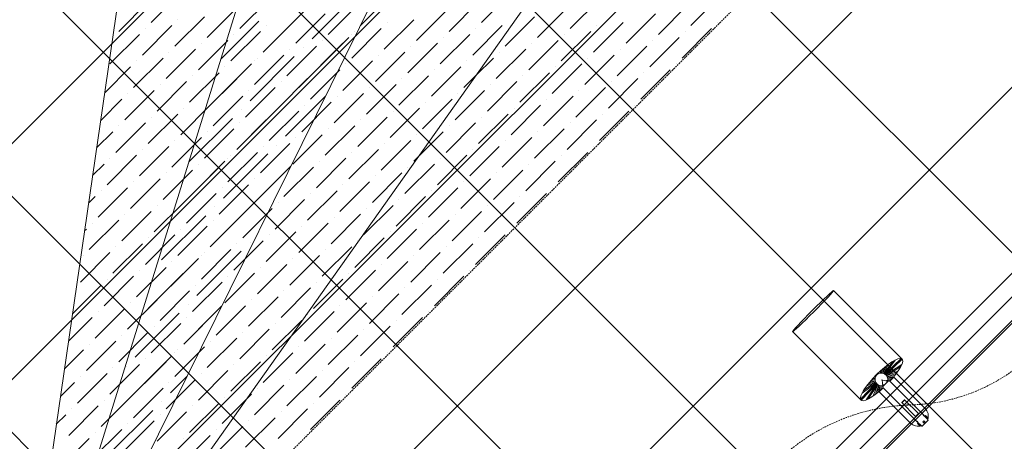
# Model space of a CAD drawing. Header units: millimetres. Extents: x 48523 to 84492, y -23473 to 14877.
# Tile 58 of 69: x 61011 to 62487, y 7372 to 8004. Entities that reach past the tile are written whole.
import ezdxf

# ---------------------------------------------------------------- set-up
doc = ezdxf.new("R2010")
doc.units = ezdxf.units.MM
doc.header["$MEASUREMENT"] = 0
doc.linetypes.add('HIDDENX2', pattern=[0.75, 0.5, -0.25])
doc.linetypes.add('RCP XREF$0$( Hidden )', pattern=[0.375, 0.25, -0.125])
doc.layers.get('0').update_dxf_attribs({"lineweight": 5})
doc.layers.add('A-LIGHT', color=1, linetype='Continuous', lineweight=5)
for name, color, linetype, lineweight, true_color in [('M-MEP-ELLG-CABLE', 7, 'HIDDENX2', 15, 0x055f91), ('M-MEP-ELLG-LIGHT', 5, 'Continuous', 15, 0x0000ff), ('RCP XREF$0$A-CEILING-01', 9, 'Continuous', 0, 0x808080), ('RCP XREF$0$A-CELING ELEMENT', 9, 'Continuous', 0, 0x808080)]:
    doc.layers.add(name, color=color, linetype=linetype, lineweight=lineweight, true_color=true_color)

# ---------------------------------------------------------------- blocks, each defined once
blk = doc.blocks.new('RCP XREF')
at = {"layer": 'RCP XREF$0$A-CEILING-01', "color": 8, "linetype": 'Continuous', "lineweight": 0, "true_color": 0x808080}
for p, q in [((12071.8, 6313), (5004.8, 13380)), ((12248.6, 6489.7), (5358.3, 13380)), ((12425.4, 6666.5), (5711.9, 13380)), ((12778.9, 7020.1), (6419, 13380)), ((12602.1, 6843.3), (6090, 13355.4)), ((6452, 3270), (14450, 11268)), ((7159.1, 3270), (14450, 10560.9)), ((7512.6, 3270), (14450, 10207.4)), ((7866.2, 3270), (14450, 9853.8)), ((8219.7, 3270), (14450, 9500.3)), ((6805.5, 3270), (11820, 8284.5)), ((12955.7, 7196.9), (11934.1, 8218.4))]:
    blk.add_line(p, q, dxfattribs=at)
at = {"layer": 'RCP XREF$0$A-CEILING-01', "color": 8, "lineweight": 0, "true_color": 0x808080}
for centre, radius, start, end in [((11004.6, 6932.9), 2087.3, 45.1925, 224.8075), ((11003.8, 6932.2), 1987.3, 45.2002, 224.7998)]:
    blk.add_arc(centre, radius, start, end, dxfattribs=at)
at = {"layer": 'RCP XREF$0$A-CELING ELEMENT', "color": 8, "linetype": 'RCP XREF$0$( Hidden )', "lineweight": 0, "ltscale": 10, "true_color": 0x808080}
blk.add_line((13250, 9188.2), (8781.8, 4720), dxfattribs=at)
at = {"layer": 'RCP XREF$0$A-CELING ELEMENT', "color": 8, "lineweight": 0, "true_color": 0x808080}
for p, q in [((11045.4, 7253.5), (11285.7, 8899.5)), ((11094.5, 7243.2), (11589.3, 8831.4)), ((11141.6, 7225.4), (11878.8, 8716.6)), ((11185.4, 7200.4), (11893.7, 8200.4))]:
    blk.add_line(p, q, dxfattribs=at)
at = {"layer": 'RCP XREF$0$A-CELING ELEMENT', "color": 8, "linetype": 'Continuous', "lineweight": 0, "true_color": 0x808080, "transparency": 33554687}
for p, q in [((11208.6, 7999.2), (11252.8, 8043.3)), ((11703.6, 7999.2), (11747.8, 8043.3)), ((11160, 7985.9), (11204.2, 8030.1)), ((11341.2, 7990.3), (11385.4, 8034.5)), ((11449.5, 7974.8), (11515.8, 8041.1)), ((11522.4, 7994.7), (11566.6, 8038.9)), ((11655, 7985.9), (11699.2, 8030.1)), ((11836.2, 7990.3), (11880.4, 8034.5)), ((12017.4, 7994.7), (12061.5, 8038.9)), ((11292.6, 7977.1), (11336.8, 8021.2)), ((11376.5, 7955), (11442.8, 8021.2)), ((11425.2, 7968.2), (11469.3, 8012.4)), ((11473.8, 7981.5), (11518, 8025.7)), ((11606.3, 7972.6), (11650.5, 8016.8)), ((11787.5, 7977.1), (11831.7, 8021.2)), ((11920.1, 7968.2), (11964.3, 8012.4)), ((11968.7, 7981.5), (12012.9, 8025.7)), ((11244, 7963.8), (11288.2, 8008)), ((11248.4, 8003.6), (11248.4, 8003.6)), ((11313, 7944.4), (11369.9, 8001.4)), ((11376.5, 7955), (11420.7, 7999.2)), ((11557.7, 7959.4), (11601.9, 8003.6)), ((11562.2, 7999.2), (11562.2, 7999.2)), ((11738.9, 7963.8), (11783.1, 8008)), ((11871.5, 7955), (11915.7, 7999.2)), ((12057.1, 7999.2), (12057.1, 7999.2)), ((11195.3, 7950.5), (11239.5, 7994.7)), ((11199.8, 7990.3), (11199.8, 7990.3)), ((11327.9, 7941.7), (11372.1, 7985.9)), ((11381, 7994.7), (11381, 7994.7)), ((11509.1, 7946.1), (11553.3, 7990.3)), ((11513.5, 7985.9), (11513.5, 7985.9)), ((11690.3, 7950.5), (11734.5, 7994.7)), ((11694.7, 7990.3), (11694.7, 7990.3)), ((11822.9, 7941.7), (11867.1, 7985.9)), ((11875.9, 7994.7), (11875.9, 7994.7)), ((12004.1, 7946.1), (12048.3, 7990.3)), ((12008.5, 7985.9), (12008.5, 7985.9)), ((11146.7, 7937.3), (11190.9, 7981.5)), ((11151.1, 7977.1), (11151.1, 7977.1)), ((11279.3, 7928.4), (11323.5, 7972.6)), ((11283.7, 7968.2), (11283.7, 7968.2)), ((11332.3, 7981.5), (11332.3, 7981.5)), ((11429.6, 7901.9), (11495.9, 7968.2)), ((11460.5, 7932.9), (11504.7, 7977.1)), ((11464.9, 7972.6), (11464.9, 7972.6)), ((11509.1, 7981.5), (11509.1, 7981.5)), ((11593.1, 7924), (11637.3, 7968.2)), ((11641.7, 7937.3), (11685.9, 7981.5)), ((11646.1, 7977.1), (11646.1, 7977.1)), ((11774.3, 7928.4), (11818.5, 7972.6)), ((11778.7, 7968.2), (11778.7, 7968.2)), ((11827.3, 7981.5), (11827.3, 7981.5)), ((11955.5, 7932.9), (11999.7, 7977.1)), ((11959.9, 7972.6), (11959.9, 7972.6)), ((11230.7, 7915.2), (11274.9, 7959.4)), ((11235.1, 7955), (11235.1, 7955)), ((11411.9, 7919.6), (11456.1, 7963.8)), ((11416.3, 7959.4), (11416.3, 7959.4)), ((11436.2, 7961.6), (11436.2, 7961.6)), ((11544.5, 7910.8), (11588.7, 7955)), ((11597.5, 7963.8), (11597.5, 7963.8)), ((11725.7, 7915.2), (11769.9, 7959.4)), ((11730.1, 7955), (11730.1, 7955)), ((11906.9, 7919.6), (11951.1, 7963.8)), ((11911.3, 7959.4), (11911.3, 7959.4)), ((11182.1, 7901.9), (11226.3, 7946.1)), ((11186.5, 7941.7), (11186.5, 7941.7)), ((11356.7, 7882), (11422.9, 7948.3)), ((11363.3, 7906.3), (11407.5, 7950.5)), ((11363.3, 7941.7), (11363.3, 7941.7)), ((11367.7, 7946.1), (11367.7, 7946.1)), ((11495.9, 7897.5), (11540.1, 7941.7)), ((11548.9, 7950.5), (11548.9, 7950.5)), ((11681.5, 7941.7), (11681.5, 7941.7)), ((11694.9, 7919.8), (11721.3, 7946.1)), ((11858.3, 7906.3), (11902.4, 7950.5)), ((11862.7, 7946.1), (11862.7, 7946.1)), ((11138.9, 7894.1), (11177.7, 7932.9)), ((11266.1, 7879.8), (11310.2, 7924)), ((11289, 7867.4), (11350, 7928.4)), ((11314.7, 7893.1), (11358.9, 7937.3)), ((11319.1, 7932.9), (11319.1, 7932.9)), ((11447.2, 7884.2), (11491.4, 7928.4)), ((11451.7, 7924), (11451.7, 7924)), ((11500.3, 7937.3), (11500.3, 7937.3)), ((11628.4, 7888.7), (11672.6, 7932.9)), ((11632.9, 7928.4), (11632.9, 7928.4)), ((11761, 7879.8), (11805.2, 7924)), ((11809.6, 7893.1), (11853.8, 7937.3)), ((11814.1, 7932.9), (11814.1, 7932.9)), ((11942.2, 7884.2), (11986.4, 7928.4)), ((11946.6, 7924), (11946.6, 7924)), ((11995.3, 7937.3), (11995.3, 7937.3)), ((11217.4, 7866.6), (11261.6, 7910.8)), ((11270.5, 7919.6), (11270.5, 7919.6)), ((11398.6, 7871), (11442.8, 7915.2)), ((11403.1, 7910.8), (11403.1, 7910.8)), ((11579.8, 7875.4), (11624, 7919.6)), ((11584.3, 7915.2), (11584.3, 7915.2)), ((11677.1, 7901.9), (11694.9, 7919.8)), ((11712.4, 7866.6), (11756.6, 7910.8)), ((11765.4, 7919.6), (11765.4, 7919.6)), ((11893.6, 7871), (11937.8, 7915.2)), ((11898, 7910.8), (11898, 7910.8)), ((11168.8, 7853.3), (11213, 7897.5)), ((11221.9, 7906.3), (11221.9, 7906.3)), ((11350, 7857.7), (11394.2, 7901.9)), ((11354.4, 7897.5), (11354.4, 7897.5)), ((11531.2, 7862.2), (11575.4, 7906.3)), ((11535.6, 7901.9), (11535.6, 7901.9)), ((11663.8, 7853.3), (11708, 7897.5)), ((11716.8, 7906.3), (11716.8, 7906.3)), ((11845, 7857.7), (11889.2, 7901.9)), ((11849.4, 7897.5), (11849.4, 7897.5)), ((11132.8, 7852.7), (11164.4, 7884.2)), ((11173.2, 7893.1), (11173.2, 7893.1)), ((11301.4, 7844.5), (11345.6, 7888.7)), ((11305.8, 7884.2), (11305.8, 7884.2)), ((11409.7, 7829), (11469.6, 7888.9)), ((11416.3, 7888.7), (11416.3, 7888.7)), ((11434, 7835.6), (11478.2, 7879.8)), ((11482.6, 7848.9), (11526.8, 7893.1)), ((11487, 7888.7), (11487, 7888.7)), ((11615.2, 7840.1), (11659.4, 7884.2)), ((11619.6, 7879.8), (11619.6, 7879.8)), ((11668.2, 7893.1), (11668.2, 7893.1)), ((11796.4, 7844.5), (11840.6, 7888.7)), ((11800.8, 7884.2), (11800.8, 7884.2)), ((11252.8, 7831.2), (11297, 7875.4)), ((11257.2, 7871), (11257.2, 7871)), ((11336.8, 7809.1), (11403.1, 7875.4)), ((11343.4, 7868.8), (11343.4, 7868.8)), ((11385.4, 7822.4), (11429.6, 7866.6)), ((11438.4, 7875.4), (11438.4, 7875.4)), ((11566.6, 7826.8), (11610.8, 7871)), ((11571, 7866.6), (11571, 7866.6)), ((11747.8, 7831.2), (11792, 7875.4)), ((11752.2, 7871), (11752.2, 7871)), ((11880.4, 7822.4), (11924.5, 7866.6)), ((11933.4, 7875.4), (11933.4, 7875.4)), ((11204.2, 7818), (11248.4, 7862.2)), ((11208.6, 7857.7), (11208.6, 7857.7)), ((11265, 7790.3), (11330.1, 7855.5)), ((11336.8, 7809.1), (11381, 7853.3)), ((11389.8, 7862.2), (11389.8, 7862.2)), ((11518, 7813.5), (11562.2, 7857.7)), ((11522.4, 7853.3), (11522.4, 7853.3)), ((11699.2, 7818), (11743.4, 7862.2)), ((11703.6, 7857.7), (11703.6, 7857.7)), ((11831.7, 7809.1), (11875.9, 7853.3)), ((11884.8, 7862.2), (11884.8, 7862.2)), ((11126.8, 7811.3), (11151.1, 7835.6)), ((11155.6, 7804.7), (11199.8, 7848.9)), ((11160, 7844.5), (11160, 7844.5)), ((11288.2, 7795.9), (11332.3, 7840.1)), ((11292.6, 7835.6), (11292.6, 7835.6)), ((11341.2, 7848.9), (11341.2, 7848.9)), ((11469.3, 7800.3), (11513.5, 7844.5)), ((11473.8, 7840.1), (11473.8, 7840.1)), ((11609.1, 7798.6), (11646.1, 7835.6)), ((11650.5, 7804.7), (11694.7, 7848.9)), ((11655, 7844.5), (11655, 7844.5)), ((11783.1, 7795.9), (11827.3, 7840.1)), ((11787.5, 7835.6), (11787.5, 7835.6)), ((11836.2, 7848.9), (11836.2, 7848.9)), ((11239.5, 7782.6), (11283.7, 7826.8)), ((11244, 7822.4), (11244, 7822.4)), ((11420.7, 7787), (11464.9, 7831.2)), ((11425.2, 7826.8), (11425.2, 7826.8)), ((11553.3, 7778.2), (11597.5, 7822.4)), ((11606.3, 7831.2), (11606.3, 7831.2)), ((11734.5, 7782.6), (11778.7, 7826.8)), ((11738.9, 7822.4), (11738.9, 7822.4)), ((11190.9, 7769.3), (11235.1, 7813.5)), ((11195.3, 7809.1), (11195.3, 7809.1)), ((11372.1, 7773.8), (11416.3, 7818)), ((11376.5, 7813.5), (11376.5, 7813.5)), ((11396.4, 7815.7), (11396.4, 7815.7)), ((11504.7, 7764.9), (11548.9, 7809.1)), ((11557.7, 7818), (11557.7, 7818)), ((11685.9, 7769.3), (11730.1, 7813.5)), ((11690.3, 7809.1), (11690.3, 7809.1)), ((11871.5, 7813.5), (11871.5, 7813.5)), ((11142.3, 7756.1), (11186.5, 7800.3)), ((11146.7, 7795.9), (11146.7, 7795.9)), ((11274.9, 7747.2), (11319.1, 7791.4)), ((11316.9, 7736.2), (11383.2, 7802.5)), ((11323.5, 7760.5), (11367.7, 7804.7)), ((11323.5, 7795.9), (11323.5, 7795.9)), ((11327.9, 7800.3), (11327.9, 7800.3)), ((11456.1, 7751.7), (11500.3, 7795.9)), ((11460.5, 7791.4), (11460.5, 7791.4)), ((11509.1, 7804.7), (11509.1, 7804.7)), ((11601.9, 7791.4), (11609.1, 7798.6)), ((11637.3, 7756.1), (11681.5, 7800.3)), ((11641.7, 7795.9), (11641.7, 7795.9)), ((11769.9, 7747.2), (11814.1, 7791.4)), ((11818.5, 7760.5), (11862.7, 7804.7)), ((11822.9, 7800.3), (11822.9, 7800.3)), ((11120.7, 7769.9), (11137.9, 7787)), ((11226.3, 7734), (11270.5, 7778.2)), ((11244, 7716.3), (11310.2, 7782.6)), ((11279.3, 7787), (11279.3, 7787)), ((11389.8, 7756.1), (11417.7, 7784)), ((11407.5, 7738.4), (11451.7, 7782.6)), ((11411.9, 7778.2), (11411.9, 7778.2)), ((11588.7, 7742.8), (11632.9, 7787)), ((11593.1, 7782.6), (11593.1, 7782.6)), ((11721.3, 7734), (11765.4, 7778.2)), ((11774.3, 7787), (11774.3, 7787)), ((11177.7, 7720.7), (11221.9, 7764.9)), ((11230.7, 7773.8), (11230.7, 7773.8)), ((11358.9, 7725.1), (11403.1, 7769.3)), ((11363.3, 7764.9), (11363.3, 7764.9)), ((11540.1, 7729.6), (11584.3, 7773.8)), ((11544.5, 7769.3), (11544.5, 7769.3)), ((11672.6, 7720.7), (11716.8, 7764.9)), ((11725.7, 7773.8), (11725.7, 7773.8)), ((11129.1, 7707.5), (11173.2, 7751.7)), ((11133.5, 7747.2), (11133.5, 7747.2)), ((11182.1, 7760.5), (11182.1, 7760.5)), ((11310.2, 7711.9), (11354.4, 7756.1)), ((11314.7, 7751.7), (11314.7, 7751.7)), ((11442.8, 7703.1), (11487, 7747.2)), ((11491.4, 7716.3), (11535.6, 7760.5)), ((11495.9, 7756.1), (11495.9, 7756.1)), ((11624, 7707.5), (11668.2, 7751.7)), ((11628.4, 7747.2), (11628.4, 7747.2)), ((11677.1, 7760.5), (11677.1, 7760.5)), ((11809.6, 7751.7), (11809.6, 7751.7)), ((11114.7, 7728.5), (11124.6, 7738.4)), ((11261.6, 7698.6), (11305.8, 7742.8)), ((11266.1, 7738.4), (11266.1, 7738.4)), ((11376.5, 7742.8), (11376.5, 7742.8)), ((11394.2, 7689.8), (11438.4, 7734)), ((11447.2, 7742.8), (11447.2, 7742.8)), ((11575.4, 7694.2), (11619.6, 7738.4)), ((11579.8, 7734), (11579.8, 7734)), ((11756.6, 7698.6), (11800.8, 7742.8)), ((11761, 7738.4), (11761, 7738.4)), ((11213, 7685.4), (11257.2, 7729.6)), ((11217.4, 7725.1), (11217.4, 7725.1)), ((11297, 7663.3), (11363.3, 7729.6)), ((11303.6, 7722.9), (11303.6, 7722.9)), ((11345.6, 7676.5), (11389.8, 7720.7)), ((11398.6, 7729.6), (11398.6, 7729.6)), ((11526.8, 7681), (11571, 7725.1)), ((11531.2, 7720.7), (11531.2, 7720.7)), ((11708, 7685.4), (11752.2, 7729.6)), ((11712.4, 7725.1), (11712.4, 7725.1)), ((11115.8, 7658.9), (11160, 7703.1)), ((11164.4, 7672.1), (11208.6, 7716.3)), ((11168.8, 7711.9), (11168.8, 7711.9)), ((11224.1, 7643.4), (11290.4, 7709.7)), ((11297, 7663.3), (11341.2, 7707.5)), ((11301.4, 7703.1), (11301.4, 7703.1)), ((11350, 7716.3), (11350, 7716.3)), ((11478.2, 7667.7), (11522.4, 7711.9)), ((11482.6, 7707.5), (11482.6, 7707.5)), ((11610.8, 7658.9), (11655, 7703.1)), ((11659.4, 7672.1), (11703.6, 7716.3)), ((11663.8, 7711.9), (11663.8, 7711.9)), ((11108.6, 7687.1), (11111.4, 7689.8)), ((11120.2, 7698.6), (11120.2, 7698.6)), ((11248.4, 7650), (11292.6, 7694.2)), ((11252.8, 7689.8), (11252.8, 7689.8)), ((11429.6, 7654.4), (11473.8, 7698.6)), ((11434, 7694.2), (11434, 7694.2)), ((11562.2, 7645.6), (11606.3, 7689.8)), ((11615.2, 7698.6), (11615.2, 7698.6)), ((11747.8, 7689.8), (11747.8, 7689.8)), ((11199.8, 7636.8), (11244, 7681)), ((11204.2, 7676.5), (11204.2, 7676.5)), ((11381, 7641.2), (11425.2, 7685.4)), ((11385.4, 7681), (11385.4, 7681)), ((11513.5, 7632.3), (11557.7, 7676.5)), ((11566.6, 7685.4), (11566.6, 7685.4)), ((11694.7, 7636.8), (11738.9, 7681)), ((11699.2, 7676.5), (11699.2, 7676.5)), ((11151.1, 7623.5), (11195.3, 7667.7)), ((11155.6, 7663.3), (11155.6, 7663.3)), ((11283.7, 7614.7), (11327.9, 7658.9)), ((11332.3, 7627.9), (11376.5, 7672.1)), ((11336.8, 7667.7), (11336.8, 7667.7)), ((11356.7, 7669.9), (11356.7, 7669.9)), ((11464.9, 7619.1), (11509.1, 7663.3)), ((11469.3, 7658.9), (11469.3, 7658.9)), ((11518, 7672.1), (11518, 7672.1)), ((11646.1, 7623.5), (11690.3, 7667.7)), ((11650.5, 7663.3), (11650.5, 7663.3)), ((11102.5, 7610.2), (11146.7, 7654.4)), ((11107, 7650), (11107, 7650)), ((11235.1, 7601.4), (11279.3, 7645.6)), ((11277.1, 7590.4), (11343.4, 7656.6)), ((11283.7, 7650), (11283.7, 7650)), ((11288.2, 7654.4), (11288.2, 7654.4)), ((11416.3, 7605.8), (11460.5, 7650)), ((11420.7, 7645.6), (11420.7, 7645.6)), ((11597.5, 7610.2), (11641.7, 7654.4)), ((11601.9, 7650), (11601.9, 7650)), ((11186.5, 7588.1), (11230.7, 7632.3)), ((11204.2, 7570.5), (11270.5, 7636.8)), ((11239.5, 7641.2), (11239.5, 7641.2)), ((11367.7, 7592.6), (11411.9, 7636.8)), ((11372.1, 7632.3), (11372.1, 7632.3)), ((11548.9, 7597), (11593.1, 7641.2)), ((11553.3, 7636.8), (11553.3, 7636.8)), ((11137.9, 7574.9), (11182.1, 7619.1)), ((11142.3, 7614.7), (11142.3, 7614.7)), ((11190.9, 7627.9), (11190.9, 7627.9)), ((11319.1, 7579.3), (11363.3, 7623.5)), ((11323.5, 7619.1), (11323.5, 7619.1)), ((11451.7, 7570.5), (11495.9, 7614.7)), ((11500.3, 7583.7), (11544.5, 7627.9)), ((11504.7, 7623.5), (11504.7, 7623.5)), ((11632.9, 7574.9), (11677.1, 7619.1)), ((11637.3, 7614.7), (11637.3, 7614.7)), ((11685.9, 7627.9), (11685.9, 7627.9)), ((11090.5, 7562.9), (11133.5, 7605.8)), ((11270.5, 7566), (11314.7, 7610.2)), ((11274.9, 7605.8), (11274.9, 7605.8)), ((11403.1, 7557.2), (11447.2, 7601.4)), ((11456.1, 7610.2), (11456.1, 7610.2)), ((11584.3, 7561.6), (11628.4, 7605.8)), ((11588.7, 7601.4), (11588.7, 7601.4)), ((11221.9, 7552.8), (11266.1, 7597)), ((11226.3, 7592.6), (11226.3, 7592.6)), ((11354.4, 7544), (11398.6, 7588.1)), ((11407.5, 7597), (11407.5, 7597)), ((11535.6, 7548.4), (11579.8, 7592.6)), ((11540.1, 7588.1), (11540.1, 7588.1)), ((11124.6, 7526.3), (11168.8, 7570.5)), ((11173.2, 7539.5), (11217.4, 7583.7)), ((11177.7, 7579.3), (11177.7, 7579.3)), ((11257.2, 7517.4), (11314, 7574.2)), ((11263.8, 7577.1), (11263.8, 7577.1)), ((11305.8, 7530.7), (11350, 7574.9)), ((11310.2, 7570.5), (11310.2, 7570.5)), ((11358.9, 7583.7), (11358.9, 7583.7)), ((11487, 7535.1), (11531.2, 7579.3)), ((11491.4, 7574.9), (11491.4, 7574.9)), ((11084.5, 7521.5), (11120.2, 7557.2)), ((11129.1, 7566), (11129.1, 7566)), ((11184.3, 7497.5), (11250.6, 7563.8)), ((11257.2, 7517.4), (11301.4, 7561.6)), ((11261.6, 7557.2), (11261.6, 7557.2)), ((11438.4, 7521.9), (11482.6, 7566)), ((11442.8, 7561.6), (11442.8, 7561.6)), ((11571, 7513), (11615.2, 7557.2)), ((11624, 7566), (11624, 7566)), ((11208.6, 7504.2), (11252.8, 7548.4)), ((11213, 7544), (11213, 7544)), ((11389.8, 7508.6), (11434, 7552.8)), ((11394.2, 7548.4), (11394.2, 7548.4)), ((11522.4, 7499.8), (11566.6, 7544)), ((11575.4, 7552.8), (11575.4, 7552.8)), ((11160, 7490.9), (11204.2, 7535.1)), ((11164.4, 7530.7), (11164.4, 7530.7)), ((11292.6, 7482.1), (11336.8, 7526.3)), ((11341.2, 7495.3), (11385.4, 7539.5)), ((11345.6, 7535.1), (11345.6, 7535.1)), ((11473.8, 7486.5), (11518, 7530.7)), ((11478.2, 7526.3), (11478.2, 7526.3)), ((11526.8, 7539.5), (11526.8, 7539.5)), ((11111.4, 7477.7), (11155.6, 7521.9)), ((11115.8, 7517.4), (11115.8, 7517.4)), ((11244, 7468.8), (11288.2, 7513)), ((11297, 7521.9), (11297, 7521.9)), ((11425.2, 7473.2), (11469.3, 7517.4)), ((11429.6, 7513), (11429.6, 7513)), ((11078.4, 7480.1), (11107, 7508.6)), ((11195.3, 7455.6), (11239.5, 7499.8)), ((11244, 7504.2), (11244, 7504.2)), ((11248.4, 7508.6), (11248.4, 7508.6)), ((11376.5, 7460), (11420.7, 7504.2)), ((11381, 7499.8), (11381, 7499.8)), ((11562.2, 7504.2), (11562.2, 7504.2)), ((11146.7, 7442.3), (11190.9, 7486.5)), ((11151.1, 7482.1), (11151.1, 7482.1)), ((11164.4, 7424.6), (11230.7, 7490.9)), ((11171, 7484.3), (11171, 7484.3)), ((11199.8, 7495.3), (11199.8, 7495.3)), ((11327.9, 7446.7), (11372.1, 7490.9)), ((11332.3, 7486.5), (11332.3, 7486.5)), ((11460.5, 7437.9), (11504.7, 7482.1)), ((11509.1, 7451.1), (11553.3, 7495.3)), ((11513.5, 7490.9), (11513.5, 7490.9)), ((11098.1, 7429), (11142.3, 7473.2)), ((11102.5, 7468.8), (11102.5, 7468.8)), ((11237.3, 7444.5), (11262.2, 7469.4)), ((11279.3, 7433.5), (11323.5, 7477.7)), ((11283.7, 7473.2), (11283.7, 7473.2)), ((11411.9, 7424.6), (11456.1, 7468.8)), ((11464.9, 7477.7), (11464.9, 7477.7)), ((11072.4, 7438.7), (11093.7, 7460)), ((11182.1, 7407), (11226.3, 7451.1)), ((11230.7, 7420.2), (11274.9, 7464.4)), ((11235.1, 7460), (11235.1, 7460)), ((11363.3, 7411.4), (11407.5, 7455.6)), ((11367.7, 7451.1), (11367.7, 7451.1)), ((11416.3, 7464.4), (11416.3, 7464.4)), ((11133.5, 7393.7), (11177.7, 7437.9)), ((11186.5, 7446.7), (11186.5, 7446.7)), ((11319.1, 7437.9), (11319.1, 7437.9)), ((11351.7, 7435.1), (11358.9, 7442.3)), ((11500.3, 7442.3), (11500.3, 7442.3)), ((11084.9, 7380.4), (11129.1, 7424.6)), ((11137.9, 7433.5), (11137.9, 7433.5)), ((11224.1, 7431.3), (11224.1, 7431.3)), ((11266.1, 7384.9), (11310.2, 7429)), ((11270.5, 7424.6), (11270.5, 7424.6)), ((11314.7, 7398.1), (11351.7, 7435.1)), ((11447.2, 7389.3), (11491.4, 7433.5)), ((11451.7, 7429), (11451.7, 7429)), ((11066.3, 7397.3), (11080.4, 7411.4)), ((11089.3, 7420.2), (11089.3, 7420.2)), ((11144.5, 7351.7), (11210.8, 7418)), ((11151.1, 7411.4), (11151.1, 7411.4)), ((11217.4, 7371.6), (11261.6, 7415.8)), ((11221.9, 7411.4), (11221.9, 7411.4)), ((11350, 7362.8), (11394.2, 7407)), ((11398.6, 7376), (11442.8, 7420.2)), ((11403.1, 7415.8), (11403.1, 7415.8)), ((11168.8, 7358.3), (11213, 7402.5)), ((11173.2, 7398.1), (11173.2, 7398.1)), ((11301.4, 7349.5), (11345.6, 7393.7)), ((11354.4, 7402.5), (11354.4, 7402.5)), ((11120.2, 7345.1), (11164.4, 7389.3)), ((11124.6, 7384.9), (11124.6, 7384.9)), ((11252.8, 7336.2), (11297, 7380.4)), ((11305.8, 7389.3), (11305.8, 7389.3)), ((11438.4, 7380.4), (11438.4, 7380.4)), ((11071.6, 7331.8), (11115.8, 7376)), ((11257.2, 7376), (11257.2, 7376))]:
    blk.add_line(p, q, dxfattribs=at)
blk = doc.blocks.new('track-L-1')
at = {"color": 0, "linetype": 'Continuous', "lineweight": 13}
for p, q in [((-1.8, 9.3), (-7, 34.5)), ((0, 9.4), (-5.8, 37.6)), ((0, 9.4), (-0.6, 43.4)), ((-0.5, 43.4), (144.7, 43.5)), ((1.8, 9.3), (1.2, 42.9)), ((1.8, 9.3), (5.7, 35.2)), ((3.5, 8.8), (6.9, 31.2)), ((-11, 15.4), (-77.5, 15.4)), ((-11, 6.9), (-11, 15.4)), ((-5.1, 7.9), (-10.4, 15.8)), ((-3.5, 8.8), (-10.1, 18.5)), ((-3.5, 8.8), (-9.6, 22.8)), ((-1.8, 9.3), (-9, 26)), ((3.5, 8.8), (8.5, 22.7)), ((5.1, 8), (9, 18.9)), ((5.1, 8), (9.4, 15.5)), ((-93, -5.8), (-93, 5.7)), ((-93, 1), (-89, 1)), ((-83, 6.7), (-92, 6.7)), ((-91.9, -1.2), (-91.9, 1)), ((-90.5, 6.7), (-90.5, 8.3)), ((-90.5, 8.3), (-85, 8.3)), ((-90.5, 6.9), (-85, 6.9)), ((-89, -1.2), (-89, 1)), ((-85, 6.7), (-85, 8.3)), ((-83, 6.9), (-83, 5.7)), ((-10, 6.9), (-83, 6.9)), ((-75.5, 2.9), (-75.5, -3.1)), ((-75.5, 2.9), (-46.4, 2.9)), ((-46.6, 2.9), (-46.6, -3.1)), ((-46.4, -3.1), (-46.4, 2.9)), ((-6.5, 6.9), (-10.8, 11.2)), ((-5.1, 8), (-10.6, 13.5)), ((-9, -6.1), (-9, 5.9)), ((-6.5, 3.9), (-9, 3.9)), ((6.5, 7), (9.6, 12.4)), ((6.5, 6.9), (9.7, 10.9)), ((7.7, 5.7), (9.9, 8.3)), ((-93, -1.2), (-89, -1.2)), ((-92, -6.8), (-83, -6.8)), ((-90.5, -8.5), (-90.5, -6.8)), ((-90.5, -7.1), (-85, -7.1)), ((-90.5, -8.5), (-85, -8.5)), ((-85, -8.5), (-85, -6.8)), ((-83, -7.1), (-83, -5.8)), ((-83, -7.1), (-10, -7.1)), ((-75.5, -3.1), (-46.4, -3.1)), ((-11, -15.6), (-11, -7.1)), ((-6.5, -7), (-10.8, -11.3)), ((-5.1, -8.1), (-10.6, -13.6)), ((-5.1, -8.1), (-10.4, -15.9)), ((-3.5, -8.9), (-10.1, -18.6)), ((-3.5, -8.9), (-9.6, -22.9)), ((-6.5, -4.1), (-9, -4.1)), ((-1.8, -9.4), (-9, -26.1)), ((-1.8, -9.4), (-7, -34.6)), ((0, -9.6), (-5.8, -37.7)), ((0, -9.6), (-0.6, -43.6)), ((1.8, -9.4), (1.2, -43)), ((1.8, -9.4), (5.7, -35.3)), ((3.5, -8.9), (6.9, -31.3)), ((3.5, -8.9), (8.5, -22.8)), ((5.1, -8.1), (9, -19.1)), ((5.1, -8.1), (9.4, -15.6)), ((6.5, -7.1), (9.6, -12.5)), ((6.5, -7.1), (9.7, -11)), ((7.7, -5.8), (9.9, -8.4)), ((-77.5, -15.6), (-11, -15.6)), ((-0.5, -43.6), (144.7, -43.5))]:
    blk.add_line(p, q, dxfattribs=at)
for centre, radius, start, end in [((-77.5, -0.1), 15.5, 90.0041, 154.188), ((-92, 5.7), 1, 90.0041, 180.0041), ((-10, 5.9), 1, 0.0041, 90.0041), ((0, -0.1), 9.5, 205.0436, 154.9646), ((2, 9.9), 10.4, 214.9292, 253.0242), ((-92, -5.8), 1, 180.0041, 270.0041), ((-77.5, -0.1), 15.5, 205.8202, 270.0041), ((-10, -6.1), 1, 270.0041, 0.0041), ((2, -10), 10.4, 106.984, 145.0789)]:
    blk.add_arc(centre, radius, start, end, dxfattribs=at)
for centre, ratio, start_param, end_param in [((-0.5, -0.1), 0.243873, -1.409174, 4.550767), ((144.7, 0), 0.034014, -1.570796, 4.712389)]:
    blk.add_ellipse(centre, major_axis=(0, -43.5), ratio=ratio, start_param=start_param, end_param=end_param, dxfattribs=at)
blk = doc.blocks.new('A$Ce144d348')
at = {"layer": 'M-MEP-ELLG-LIGHT', "color": 252}
blk.add_lwpolyline([(3223, -5724), (3273, -5724), (3273, -9235), (8919.9, -9235), (13625, -4529.9), (13625, -356.4), (13675, -356.4), (13675, -4550.7), (8940.7, -9285), (3223, -9285)], close=True, dxfattribs=at)
blk.add_lwpolyline([(3248, -5724), (3248, -9260), (8930.3, -9260), (13650, -4540.3), (13650, -356.4)], dxfattribs=at)
at = {"layer": 'M-MEP-ELLG-LIGHT', "color": 1, "true_color": 0xff0000, "rotation": 135}
blk.add_blockref('track-L-1', (12102.6, -6015.6), dxfattribs=at)

msp = doc.modelspace()

# ---------------------------------------------------------------- linework, layer by layer
at = {"layer": 'M-MEP-ELLG-CABLE', "color": 1, "ltscale": 5, "true_color": 0xff0000}
for centre, radius, start, end in [((62340.4, 7698.3), 272.2, 270.0771, 2.8576), ((62355.9, 7125.5), 300.8, 91.8224, 176.188)]:
    msp.add_arc(centre, radius, start, end, dxfattribs=at)
at = {"layer": 'M-MEP-ELLG-LIGHT', "color": 1, "linetype": 'HIDDENX2', "true_color": 0xff0000, "const_width": 10}
for points in [[(62475.6, 8413.8, 0.996645), (59523.7, 5461.9, 1)], [(62404.1, 8342.3, 0.996512), (59593.7, 5531.9, 1)]]:
    msp.add_lwpolyline(points, format="xyb", dxfattribs=at)

# ---------------------------------------------------------------- block references
msp.add_blockref('RCP XREF', (50000, 0))
at = {"layer": 'A-LIGHT', "color": 1}
msp.add_blockref('A$Ce144d348', (50200, 13480), dxfattribs=at)

doc.saveas('drawing.dxf')
